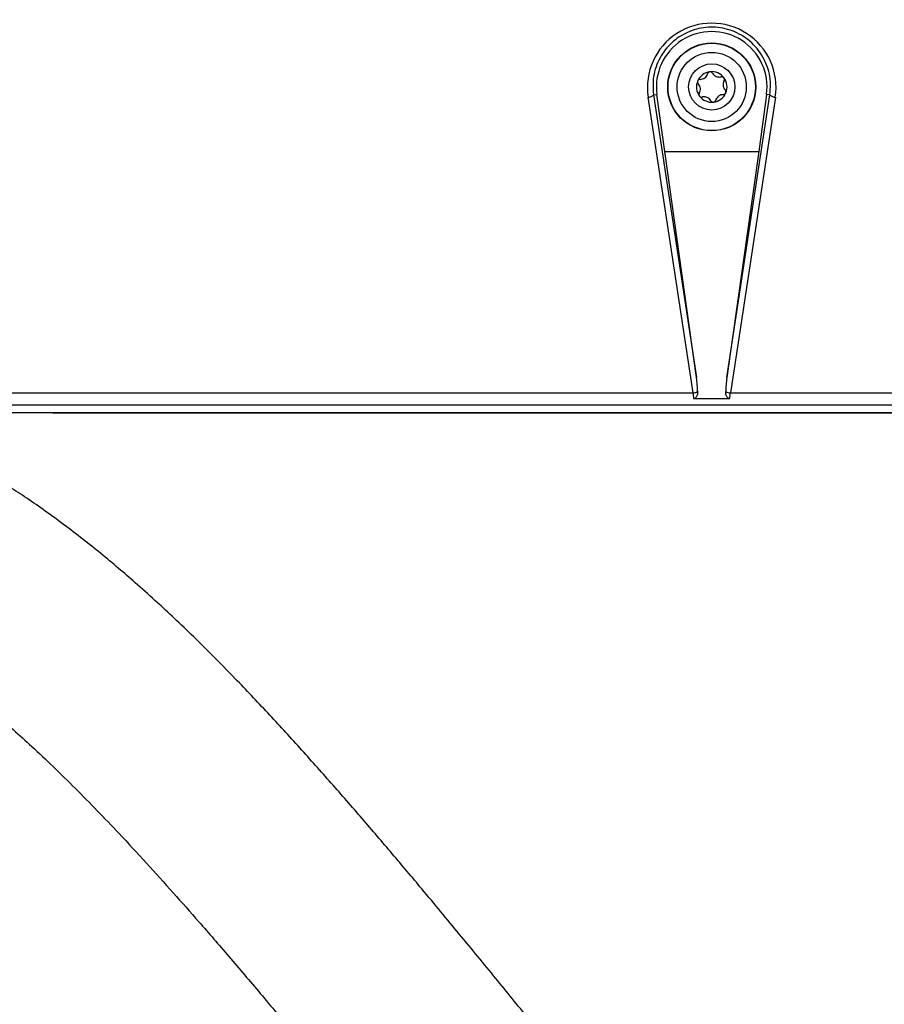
# Model space of a CAD drawing. Header units: millimetres. Extents: x 1141 to 9683, y 1625 to 6203.
# Tile 43 of 118: x 1445 to 1601, y 4927 to 5105. Entities that reach past the tile are written whole.
import ezdxf

# ---------------------------------------------------------------- set-up
doc = ezdxf.new("R2010")
doc.units = ezdxf.units.MM
doc.header["$LTSCALE"] = 25

msp = doc.modelspace()

# ---------------------------------------------------------------- linework, layer by layer
at = {"color": 7, "linetype": 'Continuous', "lineweight": 25}
for p, q in [((1566.61, 5037.6), (1558.49, 5091.04)), ((1559.48, 5091.44), (1560.08, 5091.52)), ((1559.48, 5091.44), (1567.24, 5040.36)), ((1561.49, 5081.23), (1560.08, 5091.52)), ((1572.73, 5040.36), (1580.49, 5091.44)), ((1581.48, 5091.04), (1573.36, 5037.6)), ((1579.89, 5091.52), (1578.48, 5081.23)), ((1580.49, 5091.44), (1579.89, 5091.52)), ((1567.24, 5040.36), (1561.49, 5081.23)), ((1561.49, 5081.23), (1578.48, 5081.23)), ((1578.48, 5081.23), (1572.73, 5040.36)), ((1389.99, 5037.6), (1566.61, 5037.6)), ((1573.36, 5037.6), (1749.99, 5037.6)), ((1566.72, 5036.59), (1573.25, 5036.59)), ((1749.99, 5035.39), (1389.99, 5035.39)), ((1389.99, 5034.05), (1749.99, 5034.05)), ((1450.99, 5034.02), (1438.98, 5034.02)), ((1450.99, 5034.02), (1450.99, 5034.05)), ((1451, 5034.05), (1450.99, 5034.02)), ((1450.99, 5034.02), (1563.46, 5034.02)), ((1451, 5034.05), (1563.45, 5034.05)), ((1451, 5034.05), (1451, 5034.05)), ((1563.45, 5034.05), (1563.45, 5034.05)), ((1563.45, 5034.05), (1563.46, 5034.02)), ((1563.46, 5034.05), (1563.46, 5034.02)), ((1563.46, 5034.02), (1576.51, 5034.02)), ((1576.51, 5034.02), (1576.52, 5034.05)), ((1576.51, 5034.02), (1576.51, 5034.05)), ((1576.51, 5034.02), (1688.46, 5034.02)), ((1576.52, 5034.05), (1688.45, 5034.05)), ((1576.52, 5034.05), (1576.52, 5034.05))]:
    msp.add_line(p, q, dxfattribs=at)
for radius in [7.94, 7.89, 6.25, 4.17]:
    msp.add_circle((1569.99, 5092.88), radius, dxfattribs=at)
for centre, radius, start, end in [((1569.99, 5092.88), 10, 352.1693, 187.8307), ((1569.99, 5092.88), 2.76, 96.8699, 156.8699), ((1569.99, 5092.88), 2.76, 36.8699, 96.8699), ((1569.99, 5092.88), 2.76, 336.8699, 36.8699), ((1569.99, 5092.88), 2.76, 156.8699, 216.8699), ((1558.53, 5092.39), 1.35, 268.5904, 315.1548), ((1569.99, 5092.88), 2.76, 216.8699, 276.8699), ((1569.99, 5092.88), 2.76, 276.8699, 336.8699), ((1581.45, 5092.39), 1.35, 224.8452, 271.4096), ((1566.31, 5040.2), 2.62, 276.4395, 295.6186), ((1573.66, 5040.2), 2.62, 244.3814, 263.5605)]:
    msp.add_arc(centre, radius, start, end, dxfattribs=at)
for centre, major_axis, ratio, start_param, end_param in [((1569.99, 5092.78), (0, 11.62), 0.9999, 4.561687, 8.004684), ((1566.22, 5040.43), (-0.73, 4.85), 0.203695, 4.120627, 4.66684), ((1573.75, 5040.43), (0.73, 4.85), 0.203695, 1.616345, 2.162559), ((1566.64, 5038.39), (-0.28, 3), 0.034973, 1.831741, 2.208361), ((1573.33, 5038.39), (0.28, 3), 0.034973, 4.074825, 4.451445)]:
    msp.add_ellipse(centre, major_axis=major_axis, ratio=ratio, start_param=start_param, end_param=end_param, dxfattribs=at)
for points, knots in [([(1580.49, 5091.44), (1580.55, 5092.08), (1580.74, 5093.95), (1580.18, 5096.46), (1579.05, 5098.7), (1577.55, 5100.68), (1575.1, 5102.6), (1571.62, 5103.75), (1568.06, 5103.69), (1564.76, 5102.51), (1562, 5100.34), (1560.07, 5097.37), (1559.25, 5094.24), (1559.42, 5092.24), (1559.48, 5091.44)], [0, 0, 0, 0, 0.0537974, 0.1575723, 0.2094793, 0.2613761, 0.361902, 0.458277, 0.5512633, 0.6430282, 0.7360518, 0.8322384, 0.9323039, 1, 1, 1, 1]), ([(1567.9, 5094.25), (1568.04, 5094.27), (1568.34, 5094.29), (1568.74, 5094.5), (1569.05, 5094.81), (1569.19, 5095.08), (1569.24, 5095.24), (1569.25, 5095.27)], [0, 0, 0, 0, 0.246747, 0.494637, 0.719561, 0.941652, 1, 1, 1, 1]), ([(1569.66, 5095.62), (1569.63, 5095.61), (1569.55, 5095.6), (1569.43, 5095.54), (1569.31, 5095.42), (1569.27, 5095.32), (1569.25, 5095.27)], [0, 0, 0, 0, 0.146424, 0.416956, 0.690778, 1, 1, 1, 1]), ([(1570.13, 5095.38), (1570.1, 5095.42), (1570.04, 5095.51), (1569.89, 5095.59), (1569.76, 5095.62), (1569.68, 5095.62), (1569.66, 5095.62)], [0, 0, 0, 0, 0.293403, 0.587595, 0.871447, 1, 1, 1, 1]), ([(1570.13, 5095.38), (1570.21, 5095.26), (1570.38, 5095.01), (1570.77, 5094.77), (1571.19, 5094.66), (1571.5, 5094.67), (1571.66, 5094.7), (1571.69, 5094.71)], [0, 0, 0, 0, 0.246772, 0.494659, 0.71958, 0.941673, 1, 1, 1, 1]), ([(1572.19, 5094.53), (1572.17, 5094.55), (1572.12, 5094.62), (1572.01, 5094.69), (1571.85, 5094.73), (1571.75, 5094.72), (1571.69, 5094.71)], [0, 0, 0, 0, 0.146401, 0.416933, 0.690754, 1, 1, 1, 1]), ([(1572.22, 5094), (1572.24, 5094.05), (1572.29, 5094.15), (1572.29, 5094.32), (1572.25, 5094.45), (1572.2, 5094.51), (1572.19, 5094.53)], [0, 0, 0, 0, 0.293376, 0.58757, 0.871423, 1, 1, 1, 1]), ([(1567.45, 5093.96), (1567.44, 5093.94), (1567.41, 5093.86), (1567.41, 5093.73), (1567.45, 5093.57), (1567.51, 5093.48), (1567.55, 5093.44)], [0, 0, 0, 0, 0.146347, 0.41688, 0.6907, 1, 1, 1, 1]), ([(1567.9, 5094.25), (1567.84, 5094.25), (1567.73, 5094.24), (1567.59, 5094.16), (1567.5, 5094.05), (1567.46, 5093.98), (1567.45, 5093.96)], [0, 0, 0, 0, 0.293317, 0.587513, 0.871368, 1, 1, 1, 1]), ([(1567.75, 5091.76), (1567.81, 5091.89), (1567.94, 5092.16), (1567.96, 5092.61), (1567.85, 5093.03), (1567.68, 5093.29), (1567.57, 5093.41), (1567.55, 5093.44)], [0, 0, 0, 0, 0.2467645, 0.4946521, 0.7195743, 0.9416664, 1, 1, 1, 1]), ([(1572.22, 5094), (1572.16, 5093.87), (1572.03, 5093.6), (1572.01, 5093.15), (1572.13, 5092.73), (1572.29, 5092.47), (1572.4, 5092.34), (1572.42, 5092.32)], [0, 0, 0, 0, 0.246764, 0.494652, 0.719574, 0.941666, 1, 1, 1, 1]), ([(1567.75, 5091.76), (1567.73, 5091.71), (1567.68, 5091.61), (1567.68, 5091.44), (1567.72, 5091.31), (1567.77, 5091.25), (1567.78, 5091.23)], [0, 0, 0, 0, 0.293376, 0.58757, 0.871423, 1, 1, 1, 1]), ([(1567.78, 5091.23), (1567.8, 5091.2), (1567.85, 5091.14), (1567.96, 5091.07), (1568.12, 5091.02), (1568.23, 5091.04), (1568.28, 5091.05)], [0, 0, 0, 0, 0.146401, 0.416933, 0.690754, 1, 1, 1, 1]), ([(1569.84, 5090.38), (1569.76, 5090.5), (1569.59, 5090.75), (1569.2, 5090.99), (1568.79, 5091.1), (1568.48, 5091.09), (1568.32, 5091.06), (1568.28, 5091.05)], [0, 0, 0, 0, 0.246772, 0.4946587, 0.7195803, 0.9416728, 1, 1, 1, 1]), ([(1572.08, 5091.51), (1571.93, 5091.49), (1571.63, 5091.47), (1571.23, 5091.26), (1570.93, 5090.95), (1570.78, 5090.68), (1570.73, 5090.52), (1570.72, 5090.49)], [0, 0, 0, 0, 0.246747, 0.494637, 0.719561, 0.941652, 1, 1, 1, 1]), ([(1572.08, 5091.51), (1572.13, 5091.51), (1572.24, 5091.52), (1572.38, 5091.6), (1572.48, 5091.7), (1572.51, 5091.77), (1572.52, 5091.8)], [0, 0, 0, 0, 0.293317, 0.587513, 0.871368, 1, 1, 1, 1]), ([(1572.52, 5091.8), (1572.53, 5091.82), (1572.56, 5091.9), (1572.56, 5092.03), (1572.53, 5092.19), (1572.46, 5092.27), (1572.42, 5092.32)], [0, 0, 0, 0, 0.146347, 0.41688, 0.6907, 1, 1, 1, 1]), ([(1569.84, 5090.38), (1569.87, 5090.34), (1569.94, 5090.25), (1570.08, 5090.17), (1570.21, 5090.14), (1570.29, 5090.14), (1570.32, 5090.14)], [0, 0, 0, 0, 0.293403, 0.587595, 0.871447, 1, 1, 1, 1]), ([(1570.32, 5090.14), (1570.34, 5090.15), (1570.42, 5090.16), (1570.54, 5090.22), (1570.66, 5090.33), (1570.7, 5090.44), (1570.72, 5090.49)], [0, 0, 0, 0, 0.146424, 0.416956, 0.690778, 1, 1, 1, 1]), ([(1567.45, 5037.84), (1567.44, 5037.63), (1567.43, 5037.32), (1567.27, 5036.93), (1567.1, 5036.72), (1566.9, 5036.61), (1566.77, 5036.6), (1566.72, 5036.59)], [0, 0, 0, 0, 0.396878, 0.583778, 0.77256, 0.893798, 1, 1, 1, 1]), ([(1573.25, 5036.59), (1573.2, 5036.6), (1573.08, 5036.61), (1572.88, 5036.72), (1572.7, 5036.93), (1572.55, 5037.32), (1572.53, 5037.63), (1572.53, 5037.84)], [0, 0, 0, 0, 0.106202, 0.22744, 0.416222, 0.603122, 1, 1, 1, 1]), ([(1696.5, 4866.91), (1696.51, 4865.59), (1696.54, 4862), (1696.5, 4856.56), (1696.4, 4850.73), (1696.24, 4845.61), (1696.05, 4841.14), (1695.84, 4837.12), (1695.61, 4833.58), (1695.38, 4830.51), (1695.17, 4828.03), (1694.99, 4826.12), (1694.79, 4824.1), (1694.52, 4821.68), (1694.16, 4818.72), (1693.74, 4815.6), (1693.25, 4812.41), (1692.69, 4809.16), (1691.97, 4805.5), (1691.08, 4801.61), (1690.04, 4797.79), (1689, 4794.51), (1687.99, 4791.79), (1687.17, 4789.86), (1686.5, 4788.44), (1685.93, 4787.34), (1685.31, 4786.23), (1684.67, 4785.18), (1684.08, 4784.33), (1683.6, 4783.7), (1683.17, 4783.17), (1682.75, 4782.7), (1682.31, 4782.26), (1681.84, 4781.85), (1681.39, 4781.5), (1681.03, 4781.28), (1680.76, 4781.14), (1680.57, 4781.05), (1680.4, 4780.98), (1680.23, 4780.92), (1680.06, 4780.87), (1679.83, 4780.81), (1679.54, 4780.75), (1679.22, 4780.71), (1678.88, 4780.68), (1678.49, 4780.67), (1678.04, 4780.68), (1677.49, 4780.71), (1676.86, 4780.79), (1676.09, 4780.91), (1675.16, 4781.11), (1674.07, 4781.41), (1672.91, 4781.78), (1671.77, 4782.2), (1670.72, 4782.63), (1669.6, 4783.12), (1668.33, 4783.73), (1666.8, 4784.51), (1665.14, 4785.42), (1663.43, 4786.43), (1661.82, 4787.44), (1660.29, 4788.44), (1658.75, 4789.49), (1657.06, 4790.68), (1655.15, 4792.08), (1653.04, 4793.69), (1650.74, 4795.53), (1648.38, 4797.47), (1646.16, 4799.36), (1644.37, 4800.93), (1642.99, 4802.15), (1642, 4803.05), (1641.13, 4803.85), (1640.25, 4804.66), (1639.09, 4805.73), (1637.59, 4807.14), (1635.7, 4808.95), (1633.44, 4811.14), (1630.83, 4813.73), (1627.88, 4816.71), (1624.71, 4819.99), (1621.31, 4823.58), (1617.69, 4827.47), (1614.22, 4831.27), (1611.14, 4834.7), (1608.67, 4837.48), (1606.87, 4839.52), (1605.59, 4840.98), (1604.54, 4842.19), (1603.22, 4843.7), (1601.44, 4845.75), (1599.22, 4848.34), (1596.69, 4851.3), (1594.07, 4854.4), (1591.5, 4857.44), (1589.03, 4860.39), (1586.63, 4863.26), (1583.75, 4866.75), (1580.42, 4870.78), (1576.72, 4875.29), (1573, 4879.86), (1569.26, 4884.47), (1565.49, 4889.12), (1562.05, 4893.37), (1559.07, 4897.08), (1556.49, 4900.28), (1554.14, 4903.19), (1551.68, 4906.26), (1548.88, 4909.73), (1545.64, 4913.75), (1541.61, 4918.74), (1536.7, 4924.81), (1530.87, 4931.98), (1524.47, 4939.79), (1518.21, 4947.32), (1512.32, 4954.32), (1506.86, 4960.71), (1501.28, 4967.11), (1495.58, 4973.51), (1489.78, 4979.84), (1484.48, 4985.44), (1479.86, 4990.15), (1476.07, 4993.89), (1472.6, 4997.2), (1469.22, 5000.32), (1465.99, 5003.21), (1462.73, 5006.03), (1459.58, 5008.65), (1456.25, 5011.31), (1452.77, 5013.97), (1449.24, 5016.54), (1445.89, 5018.84), (1442.83, 5020.83), (1440.06, 5022.55), (1437.23, 5024.22), (1434.39, 5025.79), (1431.47, 5027.3), (1428.72, 5028.63), (1426, 5029.84), (1423.78, 5030.76), (1421.96, 5031.46), (1420.52, 5031.99), (1418.98, 5032.52), (1417.32, 5033.06), (1415.64, 5033.57), (1414.53, 5033.87), (1413.98, 5034.02)], [0, 0, 0, 0, 0.0064275, 0.0174645, 0.0274955, 0.03656, 0.044692, 0.0519202, 0.0590249, 0.0650377, 0.069982, 0.0738764, 0.0767799, 0.0825758, 0.0893975, 0.0963372, 0.103974, 0.112058, 0.120567, 0.1326109, 0.1445802, 0.155989, 0.1664168, 0.1761785, 0.1814809, 0.1873386, 0.1939412, 0.2010387, 0.2074166, 0.2129364, 0.2181917, 0.2241192, 0.2304866, 0.2374, 0.2450404, 0.2533808, 0.2593874, 0.2645101, 0.2689558, 0.2732598, 0.277455, 0.2821176, 0.2876369, 0.2938508, 0.2996798, 0.3049258, 0.3110457, 0.3169883, 0.322863, 0.3290707, 0.3360815, 0.3438973, 0.3517756, 0.3586395, 0.3644785, 0.3696632, 0.3761032, 0.383441, 0.3913994, 0.3989458, 0.4059816, 0.4119219, 0.4178358, 0.4243989, 0.4316203, 0.439497, 0.4478668, 0.4567072, 0.4645372, 0.4709899, 0.4751644, 0.4784644, 0.4810005, 0.4838082, 0.4871445, 0.492309, 0.4983703, 0.5052774, 0.5137311, 0.5227337, 0.5322738, 0.5423383, 0.5529116, 0.5637441, 0.5720342, 0.5788761, 0.584292, 0.5868236, 0.589316, 0.5928689, 0.597522, 0.6035862, 0.6106013, 0.6174675, 0.6240447, 0.6303367, 0.6363475, 0.6420811, 0.6518871, 0.6608023, 0.6688533, 0.6784045, 0.6870041, 0.694749, 0.7016692, 0.7069156, 0.7117288, 0.7169731, 0.7228009, 0.7295276, 0.7372709, 0.7476009, 0.7590995, 0.7714876, 0.784013, 0.7935008, 0.8029723, 0.8124269, 0.8218797, 0.8313673, 0.8409439, 0.8478005, 0.854116, 0.8599204, 0.8652248, 0.8715246, 0.876994, 0.8830428, 0.8891943, 0.89632, 0.9040564, 0.9114931, 0.9185579, 0.9252018, 0.9314607, 0.9396283, 0.9471603, 0.954736, 0.9624527, 0.9704539, 0.9744496, 0.9788436, 0.9836505, 0.9888861, 0.9945674, 1, 1, 1, 1]), ([(1367.93, 4976.78), (1368.12, 4977.19), (1368.61, 4978.23), (1369.32, 4979.67), (1370.07, 4981.09), (1370.7, 4982.25), (1371.32, 4983.34), (1371.91, 4984.35), (1372.48, 4985.28), (1373.01, 4986.13), (1373.53, 4986.91), (1374.04, 4987.68), (1374.59, 4988.46), (1375.15, 4989.23), (1375.7, 4989.96), (1376.25, 4990.66), (1376.83, 4991.38), (1377.44, 4992.11), (1378.06, 4992.8), (1378.64, 4993.43), (1379.15, 4993.96), (1379.59, 4994.41), (1379.99, 4994.79), (1380.43, 4995.2), (1380.93, 4995.66), (1381.51, 4996.16), (1382.18, 4996.72), (1382.83, 4997.22), (1383.52, 4997.72), (1384.31, 4998.26), (1385.14, 4998.79), (1386.01, 4999.27), (1386.77, 4999.67), (1387.44, 4999.98), (1388.1, 5000.27), (1388.74, 5000.52), (1389.39, 5000.75), (1390.09, 5000.98), (1390.91, 5001.21), (1391.84, 5001.43), (1392.82, 5001.61), (1393.89, 5001.75), (1395.03, 5001.86), (1396.2, 5001.9), (1397.3, 5001.89), (1398.42, 5001.84), (1399.7, 5001.73), (1401.24, 5001.52), (1403.06, 5001.19), (1405.14, 5000.69), (1407.53, 4999.99), (1410.21, 4999.04), (1413.27, 4997.77), (1416.69, 4996.13), (1420.44, 4994.1), (1424.52, 4991.63), (1428.22, 4989.14), (1431.23, 4986.98), (1433.26, 4985.46), (1435.08, 4984.06), (1436.83, 4982.67), (1438.75, 4981.1), (1441.08, 4979.15), (1443.91, 4976.69), (1447.27, 4973.65), (1451.02, 4970.13), (1455, 4966.21), (1458.96, 4962.19), (1463.26, 4957.68), (1467.85, 4952.72), (1472.68, 4947.36), (1477.66, 4941.72), (1482.92, 4935.63), (1488.61, 4928.93), (1494.54, 4921.83), (1500.71, 4914.36), (1506.08, 4907.79), (1510.61, 4902.21), (1514.1, 4897.9), (1517.28, 4893.96), (1520.01, 4890.57), (1522.28, 4887.76), (1524.08, 4885.52), (1525.43, 4883.84), (1526.49, 4882.53), (1527.63, 4881.11), (1529.17, 4879.19), (1531.29, 4876.57), (1533.92, 4873.31), (1537.04, 4869.44), (1540.47, 4865.2), (1544, 4860.84), (1549.41, 4854.19), (1556.42, 4845.64), (1563.26, 4837.41), (1568.12, 4831.65), (1571.1, 4828.14), (1573.66, 4825.15), (1575.87, 4822.59), (1577.97, 4820.17), (1580.22, 4817.59), (1582.82, 4814.63), (1587.27, 4809.63), (1593.42, 4802.87), (1601.02, 4794.81), (1606.83, 4788.92), (1610.92, 4784.91), (1613.32, 4782.61), (1615.57, 4780.48), (1617.61, 4778.6), (1619.38, 4776.99), (1620.92, 4775.61), (1622.76, 4773.99), (1625.12, 4771.95), (1628.19, 4769.39), (1631.62, 4766.63), (1635.54, 4763.64), (1639.94, 4760.51), (1644.64, 4757.44), (1649.15, 4754.8), (1653.25, 4752.66), (1656.81, 4751.03), (1660.09, 4749.71), (1663.24, 4748.62), (1665.98, 4747.84), (1668.4, 4747.27), (1670.57, 4746.84), (1673, 4746.48), (1675.58, 4746.24), (1678.06, 4746.15), (1680.24, 4746.19), (1682.33, 4746.33), (1684.56, 4746.59), (1687.15, 4747.06), (1689.98, 4747.78), (1692.92, 4748.79), (1695.68, 4749.99), (1698.11, 4751.28), (1700.11, 4752.51), (1701.85, 4753.72), (1703.46, 4754.95), (1705.08, 4756.32), (1706.75, 4757.89), (1708.47, 4759.68), (1710.17, 4761.65), (1711.65, 4763.56), (1712.85, 4765.26), (1713.8, 4766.7), (1714.65, 4768.07), (1715.44, 4769.41), (1716.23, 4770.82), (1717.04, 4772.37), (1717.93, 4774.19), (1718.87, 4776.24), (1719.78, 4778.41), (1720.62, 4780.54), (1721.44, 4782.82), (1722.24, 4785.19), (1723.02, 4787.7), (1723.71, 4790.11), (1724.34, 4792.5), (1724.93, 4794.88), (1725.45, 4797.16), (1725.92, 4799.37), (1726.34, 4801.52), (1726.76, 4803.76), (1727.17, 4806.12), (1727.57, 4808.59), (1727.97, 4811.25), (1728.37, 4814.23), (1728.81, 4817.85), (1729.29, 4822.26), (1729.77, 4827.6), (1730.21, 4833.81), (1730.56, 4840.39), (1730.82, 4847.27), (1730.98, 4854.37), (1731.04, 4861.08), (1731.01, 4865.53), (1730.99, 4867.27)], [0, 0, 0, 0, 0.0087739, 0.0222731, 0.0311548, 0.0398636, 0.048089, 0.0558387, 0.0631203, 0.0699413, 0.076309, 0.0825857, 0.089399, 0.0967481, 0.1028886, 0.1093428, 0.1161022, 0.1231575, 0.1300526, 0.1364945, 0.1420537, 0.1467481, 0.1507733, 0.1552888, 0.1604873, 0.1659992, 0.1720875, 0.1787365, 0.1858024, 0.1925946, 0.2020188, 0.2106528, 0.2185255, 0.2257133, 0.2325387, 0.239063, 0.2444115, 0.2505189, 0.2573781, 0.264759, 0.2719323, 0.2788341, 0.2866198, 0.2937986, 0.3002908, 0.3064549, 0.3129934, 0.3199965, 0.3281615, 0.3368744, 0.3450374, 0.3534308, 0.3622343, 0.3708726, 0.3791412, 0.3871824, 0.3950438, 0.3986221, 0.4017156, 0.4043595, 0.4066045, 0.4091063, 0.4121392, 0.4156749, 0.4196947, 0.4241501, 0.4285466, 0.4327973, 0.4369321, 0.4422927, 0.447494, 0.4525306, 0.4585915, 0.4650867, 0.4720592, 0.4795414, 0.4875614, 0.4922968, 0.4970473, 0.5013144, 0.5050307, 0.5081647, 0.5106513, 0.5125324, 0.513799, 0.5150946, 0.5173454, 0.5203478, 0.5241253, 0.5287061, 0.5340007, 0.5393459, 0.5446294, 0.5587705, 0.5722199, 0.577825, 0.5828085, 0.5871397, 0.5908021, 0.5940659, 0.5979208, 0.6024626, 0.6076564, 0.6213917, 0.6354714, 0.6495136, 0.6541925, 0.658844, 0.6633034, 0.6672701, 0.6707329, 0.6736877, 0.6763537, 0.6816156, 0.687694, 0.6945972, 0.7023337, 0.7113429, 0.7212584, 0.731028, 0.7389465, 0.7461294, 0.7524783, 0.7585148, 0.7646495, 0.7682678, 0.7723259, 0.776835, 0.7817974, 0.786688, 0.7907168, 0.7939521, 0.7981685, 0.8028201, 0.8079952, 0.8137234, 0.8193473, 0.8241128, 0.8284309, 0.8318301, 0.8353648, 0.8391029, 0.8430891, 0.8474796, 0.8522812, 0.8568806, 0.860255, 0.8632344, 0.8660337, 0.8687274, 0.8713383, 0.8743621, 0.8777789, 0.8817459, 0.8857683, 0.8894742, 0.8928617, 0.8973092, 0.9012334, 0.9050346, 0.9087255, 0.912329, 0.9159102, 0.9189487, 0.9220398, 0.9252282, 0.9285151, 0.9319022, 0.9353911, 0.9392469, 0.9437153, 0.9494616, 0.9560114, 0.9633898, 0.9716274, 0.9787268, 0.9864009, 0.9946746, 1, 1, 1, 1])]:
    msp.add_open_spline(points, degree=3, knots=knots, dxfattribs=at)

doc.saveas('drawing.dxf')
